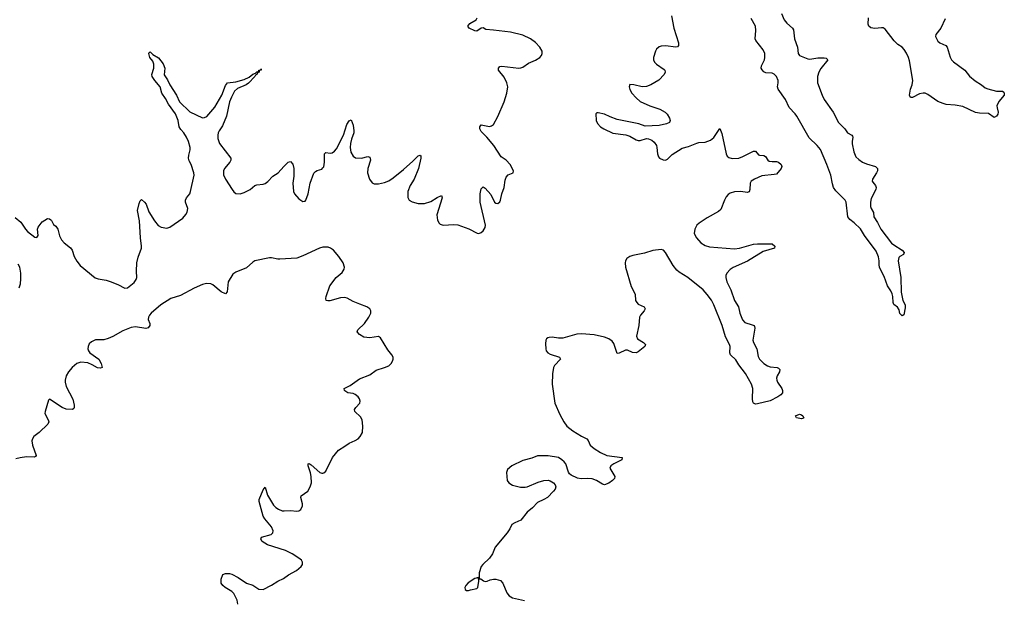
# Model space of a CAD drawing. Header units: inches. Extents: x 1694897 to 1849880, y 907231 to 1017944.
# Tile 153 of 171: x 1827106 to 1836506, y 980387 to 985932. Entities that reach past the tile are written whole.
import ezdxf

# ---------------------------------------------------------------- set-up
doc = ezdxf.new("R2010")
doc.units = ezdxf.units.IN
doc.header["$MEASUREMENT"] = 0
doc.layers.add('B8928', color=7, linetype='Continuous')
doc.layers.add('B8938', color=7, linetype='Continuous')

msp = doc.modelspace()

# ---------------------------------------------------------------- linework, layer by layer
at = {"layer": 'B8928', "color": 6, "elevation": 600}
for points in [[(1827063.8, 984043.8), (1827117.9, 983997.9), (1827162.7, 983930), (1827180.7, 983910), (1827250, 983856.5), (1827270, 983850.7), (1827282.9, 983870), (1827275.8, 983930), (1827280.5, 983950), (1827319.2, 984000.8), (1827370, 984033.4), (1827390, 984030.4), (1827402, 984022), (1827410, 984015.5), (1827430, 983975.5), (1827450, 983960.4), (1827470, 983930.5), (1827487, 983867), (1827503.9, 983830), (1827530, 983801.5), (1827591.9, 983751.9), (1827605.4, 983730), (1827627, 983670), (1827650, 983627), (1827683.3, 983583.3), (1827826, 983466), (1827855.6, 983455.6), (1827930, 983443), (1827970, 983431.3), (1828043, 983403), (1828110, 983368.7), (1828134, 983370), (1828197.7, 983422.3), (1828218.9, 983450), (1828223.8, 983470), (1828220.2, 983530), (1828225, 983610), (1828236.4, 983663.6), (1828267, 983750), (1828269.6, 983770.4), (1828258.3, 983850), (1828250.4, 984010.4), (1828231.4, 984110), (1828244.8, 984175.2), (1828256.4, 984203.6), (1828270, 984213.7), (1828298.5, 984190), (1828311.7, 984170), (1828337.8, 984097.8), (1828391.4, 984010), (1828426.2, 983966.2), (1828457.1, 983950), (1828510, 983941.7), (1828539.7, 983950), (1828661.9, 984038.1), (1828692.4, 984070), (1828706.1, 984093.9), (1828710.8, 984130), (1828689.8, 984190), (1828688.9, 984210), (1828698.2, 984230), (1828729.1, 984270), (1828737.1, 984290), (1828771.8, 984448.2), (1828769.5, 984470), (1828741.3, 984550), (1828724.2, 984584.2), (1828718.1, 984610), (1828720.5, 984639.5), (1828733.9, 984690), (1828732.3, 984710), (1828715.8, 984770), (1828698.9, 984810), (1828673.7, 984850), (1828642.8, 984882.8), (1828629.3, 984909.3), (1828617.9, 984970), (1828593, 985033), (1828526.5, 985126.5), (1828498.4, 985178.4), (1828462.6, 985230), (1828447.7, 985290), (1828394.5, 985350), (1828369, 985390), (1828367.6, 985410), (1828385.8, 985470), (1828387.4, 985507.4), (1828377.4, 985537.4), (1828347.6, 985572.4), (1828339.7, 985610), (1828341.4, 985618.6), (1828350, 985623.8), (1828378.3, 985598.3), (1828430, 985566.8), (1828475.7, 985510), (1828491.9, 985470), (1828486, 985406), (1828518.3, 985358.3), (1828540.1, 985310), (1828602.3, 985210), (1828630, 985146.2), (1828730, 985053.4), (1828850, 984995.2), (1828870, 984997.4), (1828891.6, 985008.4), (1828970, 985097.4), (1829036.1, 985210), (1829070, 985302), (1829089.9, 985330.1), (1829170, 985338), (1829250, 985360.6), (1829295.4, 985384.6), (1829330, 985410.6), (1829358.2, 985421.8), (1829370, 985434.7), (1829386.3, 985433.7), (1829387.7, 985450), (1829408.2, 985451.8), (1829410, 985462), (1829411, 985450), (1829393.1, 985446.9), (1829391, 985430), (1829374.5, 985425.5), (1829368.8, 985410), (1829357.1, 985402.9), (1829351.7, 985390), (1829290, 985325), (1829269.2, 985310), (1829185.4, 985274.6), (1829157, 985250), (1829126.8, 985193.2), (1829110, 985147.7), (1829079.9, 985010), (1829042.7, 984917.3), (1829008.7, 984870), (1829000.1, 984850), (1828996.3, 984830), (1828998.1, 984798.1), (1829013.5, 984750), (1829121.7, 984610), (1829121.3, 984590), (1829111.1, 984570), (1829061, 984510), (1829050.9, 984490), (1829050.2, 984450), (1829070, 984410.3), (1829134.9, 984310), (1829150, 984288.4), (1829170, 984271.7), (1829210, 984270.2), (1829250, 984281.6), (1829306.4, 984310), (1829350, 984348.4), (1829370, 984355.5), (1829430, 984359.7), (1829450, 984369.1), (1829473.6, 984386.4), (1829522, 984438), (1829572.8, 984470), (1829626, 984530), (1829670, 984570.2), (1829690, 984576.5), (1829712.9, 984552.9), (1829723.2, 984510), (1829723, 984437), (1829714.2, 984370), (1829719, 984290), (1829727.8, 984270), (1829770, 984222.3), (1829810, 984197), (1829830, 984198.4), (1829838.9, 984210), (1829858.8, 984270), (1829878.8, 984370), (1829914.6, 984465.4), (1829930, 984483.1), (1829946.8, 984493.2), (1829990, 984503.7), (1830000, 984515.8)], [(1830000, 983758.4), (1829968.6, 983751.4), (1829810, 983675.6), (1829750, 983655.7), (1829590, 983643.4), (1829570, 983644.3), (1829510, 983659.2), (1829490, 983658.6), (1829352, 983628), (1829330, 983614.8), (1829270, 983560.7), (1829170, 983520.1), (1829139.8, 983500.2), (1829095.5, 983430), (1829087.4, 983332.6), (1829070, 983314.8), (1829030, 983333.1), (1828950, 983398.5), (1828930, 983407.9), (1828890, 983412), (1828850, 983401.9), (1828770, 983369), (1828641.6, 983298.4), (1828548.5, 983270), (1828451.7, 983210), (1828360.1, 983130), (1828343.8, 983110), (1828334.7, 983090), (1828332.7, 983070), (1828346.8, 983030), (1828348.3, 983010), (1828331.9, 982988.1), (1828310, 982982.8), (1828210, 982997.6), (1828170, 982992.1), (1828090, 982959.9), (1827995, 982905), (1827950, 982886.1), (1827910, 982876), (1827830, 982873.1), (1827790, 982856.1), (1827770, 982837.8), (1827757.9, 982810), (1827757.1, 982790), (1827762.9, 982770), (1827776.8, 982750), (1827860.2, 982690), (1827882.9, 982650), (1827891.6, 982610), (1827876.3, 982603.7), (1827850, 982607.1), (1827797, 982637), (1827754.8, 982654.8), (1827690, 982661.7), (1827650, 982649.3), (1827607, 982610), (1827573, 982570), (1827550.9, 982530), (1827540.9, 982490), (1827540.5, 982470), (1827550.8, 982430), (1827611.5, 982308.5), (1827624.6, 982250), (1827626.4, 982230), (1827622, 982218), (1827610, 982208.3), (1827550, 982213.3), (1827511.6, 982230), (1827390, 982309.2), (1827380.9, 982299.1), (1827347.9, 982190), (1827346.7, 982170), (1827377.8, 982110), (1827383.2, 982090), (1827373.4, 982070), (1827291.5, 981988.5), (1827239.8, 981950), (1827226.7, 981930), (1827222.7, 981910), (1827226.4, 981870), (1827261.8, 981770), (1827258, 981762), (1827244.7, 981755.3), (1827170, 981757.3), (1827111.2, 981748.8), (1827070, 981737.2)], [(1827101.3, 983370), (1827113.7, 983410), (1827117, 983457), (1827116.4, 983510), (1827106.6, 983570), (1827090, 983597.6)], [(1829188.6, 980351.4), (1829180.4, 980390), (1829150, 980453.7), (1829130, 980472.7), (1829066.6, 980510), (1829044.1, 980530), (1829030.7, 980550), (1829030.6, 980590), (1829046.3, 980633.6), (1829070, 980644.1), (1829110, 980643.5), (1829130, 980638), (1829190, 980605), (1829270, 980552), (1829332.8, 980532.8), (1829390, 980492.4), (1829428.7, 980490), (1829510, 980530.2), (1829570.4, 980569.6), (1829623, 980597), (1829670.9, 980630), (1829747.6, 980672.4), (1829793.7, 980710), (1829806.9, 980730), (1829807.1, 980750), (1829795.1, 980770), (1829772.2, 980790), (1829708.2, 980830), (1829642, 980862), (1829470, 980917.2), (1829420.6, 980950), (1829407, 980970), (1829415.4, 980990), (1829505.4, 981014.6), (1829521.9, 981030), (1829526.4, 981050), (1829510.4, 981090), (1829445.8, 981165.8), (1829431.5, 981190), (1829393, 981330), (1829392.3, 981350), (1829430, 981440.9), (1829450, 981468.2), (1829473.1, 981390), (1829510, 981326.2), (1829530, 981294.7), (1829552.1, 981272.1), (1829576.4, 981256.4), (1829610, 981243.2), (1829630, 981240.7), (1829690, 981244.3), (1829750, 981239.4), (1829770, 981242.2), (1829790, 981253.6), (1829806.1, 981290), (1829805.6, 981310), (1829789.5, 981370), (1829794.1, 981385.9), (1829856.6, 981430), (1829879.1, 981470), (1829891.9, 981510), (1829889.9, 981570.1), (1829883.2, 981603.2), (1829858.6, 981670), (1829860.5, 981690), (1829870, 981693.9), (1829890, 981681.7), (1829970, 981609.1), (1829990, 981601.8), (1830000, 981602.7)]]:
    msp.add_lwpolyline(points, dxfattribs=at)
at = {"layer": 'B8938', "color": 6, "elevation": 600}
for points in [[(1830000, 984515.8), (1830010, 984528), (1830017, 984570), (1830016.4, 984650), (1830030, 984664.4), (1830070, 984658.2), (1830090, 984660.5), (1830110, 984675.1), (1830130, 984699.8), (1830198.7, 984830), (1830230, 984931.7), (1830250, 984967.2), (1830270, 984976.3), (1830290, 984924.9), (1830296.5, 984870), (1830294.3, 984850), (1830272.6, 984790), (1830263.8, 984750), (1830260.8, 984710), (1830267.4, 984667.4), (1830287.9, 984627.9), (1830311.4, 984611.4), (1830370, 984610.1), (1830430, 984623.9), (1830450, 984619.3), (1830454.3, 984590), (1830429.5, 984510), (1830426.6, 984470), (1830444.3, 984410), (1830470, 984373.8), (1830490, 984363.8), (1830530, 984363), (1830590, 984377), (1830630, 984394.2), (1830670, 984420.7), (1830770, 984500.6), (1830860, 984580), (1830910, 984632.6), (1830930, 984638), (1830934.9, 984630), (1830934.7, 984610), (1830914.7, 984510), (1830872.5, 984410), (1830833.6, 984350), (1830812.9, 984290), (1830812.9, 984232.8), (1830824.7, 984210), (1830853.7, 984193.7), (1830910, 984177.6), (1830970, 984175.7), (1831030, 984195.3), (1831090, 984233.4), (1831131.4, 984251.4), (1831138.4, 984230), (1831089.6, 984069.6), (1831096.1, 984016.1), (1831109.6, 983989.6), (1831120.2, 983980.2), (1831150, 983968.1), (1831250, 983976), (1831290, 983972.8), (1831394.4, 983934.4), (1831472.9, 983892.9), (1831490, 983890.7), (1831510, 983899.1), (1831530, 983915.4), (1831550, 983946.8), (1831553.6, 983970), (1831502.7, 984190), (1831501.9, 984270), (1831510, 984315.6), (1831530, 984335.8), (1831550, 984321.7), (1831602.9, 984262.9), (1831640.2, 984190), (1831650, 984178.5), (1831670, 984175.5), (1831690, 984191.8), (1831697.1, 984210), (1831709.9, 984270), (1831730.8, 984330), (1831740.7, 984399.3), (1831750.7, 984429.3), (1831770, 984450.2), (1831817, 984470), (1831821.7, 984490), (1831788.1, 984550), (1831748.9, 984590), (1831703.2, 984623.2), (1831633.6, 984730), (1831566.6, 984810), (1831510, 984865.5), (1831498.3, 984890), (1831497.7, 984910), (1831510, 984927.2), (1831590, 984911.7), (1831610, 984916.8), (1831630, 984931.1), (1831670, 985007), (1831730, 985145.9), (1831756.6, 985230), (1831766.9, 985290), (1831758, 985330), (1831730, 985383), (1831675.9, 985450), (1831675.4, 985470), (1831690, 985485.2), (1831710, 985489.5), (1831870, 985470.5), (1831890, 985471.5), (1831910, 985478.5), (1831963, 985517), (1832030, 985543.8), (1832070, 985569.7), (1832086.3, 985590), (1832093.7, 985610), (1832092.6, 985630), (1832072.7, 985670), (1832030, 985714.9), (1831981, 985750), (1831910, 985784.6), (1831791.4, 985811.4), (1831630, 985832.9), (1831557, 985837), (1831530, 985853.3), (1831510, 985852.4), (1831470, 985823.8), (1831450, 985826.7), (1831395.3, 985850), (1831385.6, 985870), (1831404.5, 985895.5), (1831462.3, 985930), (1831472.5, 985950)], [(1833327.1, 985970), (1833350.6, 985850), (1833393.9, 985710), (1833395.9, 985684.1), (1833386.2, 985673.8), (1833370, 985670.6), (1833270, 985683.4), (1833230, 985679), (1833210, 985671.2), (1833186.7, 985650), (1833175.2, 985630), (1833155.2, 985570), (1833156, 985550), (1833166.2, 985526.2), (1833185.7, 985505.7), (1833257.1, 985457.1), (1833264.2, 985450), (1833269.4, 985430), (1833257.6, 985410), (1833206.8, 985353.2), (1833130, 985309), (1833090, 985294.8), (1833050, 985291.5), (1832970, 985309.7), (1832930, 985311.6), (1832923.1, 985290), (1832930, 985264), (1832950.3, 985230), (1832990, 985184.6), (1833030, 985150.3), (1833122.4, 985110), (1833218.5, 985078.5), (1833267, 985050), (1833288.7, 985030), (1833310.3, 984990), (1833315.8, 984970), (1833308.7, 984951.3), (1833281.2, 984938.8), (1833210, 984920.7), (1833076.3, 984916.3), (1833018.1, 984938.1), (1832810, 984979.3), (1832743.3, 985003.3), (1832690, 985030.6), (1832630, 985043.6), (1832617.3, 985042.7), (1832607.3, 985032.7), (1832610.2, 984970), (1832621.7, 984941.7), (1832652, 984910), (1832681.1, 984890), (1832770, 984847.1), (1832893.5, 984833.5), (1832930, 984820.5), (1832990, 984785.4), (1833010, 984779), (1833030, 984779), (1833090, 984798.2), (1833110, 984795), (1833141.7, 984781.7), (1833163.6, 984763.6), (1833183.9, 984730), (1833189.5, 984710), (1833194.2, 984650), (1833203.7, 984623.7), (1833214, 984610), (1833250, 984592.4), (1833270, 984590.9), (1833290, 984599.8), (1833336.5, 984643.5), (1833430, 984703.5), (1833490, 984720.3), (1833570, 984754), (1833590, 984758.9), (1833650, 984761.7), (1833699.5, 984780.5), (1833733.1, 984806.9), (1833790, 984893.2), (1833810, 984844.7), (1833849.2, 984650), (1833859.2, 984630), (1833874.4, 984614.4), (1833907, 984607), (1833970, 984610.5), (1834010, 984624.4), (1834110, 984675.5), (1834130, 984674.8), (1834160.7, 984640.7), (1834170, 984636.6), (1834210, 984635.9), (1834226.9, 984626.9), (1834248.8, 984590), (1834262.4, 984582.4), (1834290, 984576.3), (1834330, 984577.7), (1834350, 984572.8), (1834374.5, 984550), (1834383.2, 984530), (1834374.3, 984510), (1834330, 984458.2), (1834310, 984452.2), (1834190, 984439.3), (1834119.5, 984410), (1834090, 984390.7), (1834078.5, 984370), (1834075.6, 984310), (1834070, 984288.7), (1834050, 984281.6), (1833990, 984290.4), (1833930, 984288.7), (1833890, 984275.8), (1833870, 984262.2), (1833850, 984238.8), (1833833.7, 984210), (1833799.2, 984120.8), (1833778.5, 984101.5), (1833670, 984039.4), (1833592.9, 983990), (1833570.1, 983970), (1833551.3, 983930), (1833546.3, 983890), (1833565.7, 983850), (1833610, 983801.2), (1833650, 983776.8), (1833690, 983764.1), (1833930, 983744.3), (1833976.3, 983750), (1834110, 983788.5), (1834150, 983792.4), (1834290, 983790.2), (1834316.4, 983770), (1834310.7, 983750), (1834202.6, 983717.4), (1834054.8, 983625.2), (1833915.8, 983564.2), (1833890, 983546), (1833857.6, 983510), (1833848.8, 983490), (1833846.6, 983470), (1833856.2, 983430), (1833893.7, 983353.7), (1833930, 983250.2), (1833968.2, 983190), (1833980.1, 983130), (1834005.5, 983065.5), (1834030, 983041.5), (1834099.3, 983019.3), (1834117.1, 983010), (1834122, 983002), (1834125.5, 982985.5), (1834106, 982870), (1834111, 982850), (1834142.5, 982790), (1834156.8, 982716.8), (1834167.9, 982690), (1834210, 982648.9), (1834245.9, 982625.9), (1834270, 982616.5), (1834336, 982610), (1834350, 982604.4), (1834364.4, 982590), (1834359, 982570), (1834337.2, 982530), (1834331.2, 982510), (1834333.2, 982490), (1834341.6, 982470), (1834381.4, 982410), (1834388.7, 982390), (1834386.9, 982370), (1834371.8, 982350), (1834344.5, 982330), (1834270, 982291), (1834150, 982263), (1834130, 982261.6), (1834110, 982269.4), (1834103.6, 982283.6), (1834100.8, 982310), (1834103.6, 982410), (1834091.6, 982450), (1834033.8, 982553.8), (1833970, 982636.8), (1833943.6, 982683.6), (1833891.2, 982731.2), (1833886.3, 982750), (1833887.6, 982810), (1833881.2, 982830), (1833843, 982903), (1833810.8, 983010), (1833731.8, 983210), (1833710, 983254.8), (1833670, 983308.8), (1833630, 983351.6), (1833483.4, 983470), (1833400.7, 983520.7), (1833378.8, 983538.8), (1833344.2, 983584.2), (1833271.6, 983710), (1833251.1, 983730), (1833230, 983736.7), (1833150, 983729.3), (1833070, 983703.5), (1832958.6, 983681.4), (1832929.4, 983670), (1832902.6, 983650), (1832890.1, 983630), (1832885.2, 983610), (1832889.6, 983570), (1832943.5, 983383.5), (1832983.2, 983310), (1832986.5, 983250), (1832996.1, 983230), (1833010, 983216.1), (1833068.7, 983190), (1833077.1, 983170), (1833068.7, 983150), (1833032.5, 983110), (1833023.5, 983090), (1833018, 983010), (1832995.9, 982910), (1833005.5, 982885.5), (1833062.3, 982850), (1833078.9, 982830), (1833073.7, 982810), (1833010, 982760.6), (1832990, 982751.6), (1832954.8, 982754.8), (1832910, 982774.5), (1832890, 982777.4), (1832830, 982748.5), (1832810, 982745.6), (1832778.1, 982838.1), (1832761, 982861), (1832730, 982884), (1832690, 982899.1), (1832590, 982921.6), (1832470, 982933.5), (1832423.8, 982930), (1832290, 982891.8), (1832250, 982891.8), (1832190, 982901.6), (1832161.6, 982898.4), (1832146.6, 982893.4), (1832136.4, 982883.6), (1832129.3, 982870), (1832124.3, 982835.7), (1832127.7, 982787.7), (1832133.4, 982770), (1832148.4, 982750), (1832170, 982738.2), (1832258, 982710), (1832269, 982690), (1832211.9, 982630), (1832203, 982610), (1832192.6, 982550), (1832190.1, 982450.1), (1832215.5, 982270), (1832261.4, 982161.4), (1832301.4, 982090), (1832330, 982049.3), (1832385.4, 982005.4), (1832470, 981954.4), (1832520.9, 981930), (1832533.8, 981913.8), (1832552.8, 981870), (1832590, 981836.5), (1832650, 981798.6), (1832710, 981770.9), (1832856.3, 981750), (1832853, 981730), (1832778.4, 981690), (1832750.5, 981670), (1832740.5, 981650), (1832787.7, 981570), (1832783, 981550), (1832765.5, 981530), (1832730, 981505.4), (1832690, 981490.9), (1832670, 981495.5), (1832611.2, 981531.2), (1832570, 981547.4), (1832529.5, 981550.5), (1832467.3, 981547.3), (1832430, 981552.8), (1832370, 981580.7), (1832353.6, 981593.6), (1832344, 981610), (1832318.5, 981690), (1832304.2, 981710), (1832281.6, 981730), (1832250, 981750.5), (1832150, 981768.3), (1832050, 981767), (1831995, 981745), (1831910, 981721.2), (1831803.8, 981670), (1831762.8, 981637.2), (1831752.1, 981607.9), (1831760.4, 981530), (1831775.5, 981510), (1831810, 981488.1), (1831887.4, 981467.4), (1831930, 981466.2), (1831950, 981470.2), (1832055.1, 981515.1), (1832110, 981530.3), (1832150, 981533.1), (1832170, 981528.2), (1832202, 981510), (1832219.3, 981490), (1832224.4, 981470), (1832217.1, 981450), (1832202.4, 981430), (1832143.7, 981370), (1832110.9, 981349.1), (1832050, 981320.4), (1832003.1, 981270), (1831951.3, 981228.7), (1831890, 981153.6), (1831831.4, 981128.6), (1831804.9, 981110), (1831786.7, 981070), (1831761.1, 981030), (1831646.7, 980893.3), (1831618.3, 980830), (1831591.7, 980790), (1831526.7, 980730), (1831512.2, 980710), (1831493, 980650), (1831492.7, 980592.7), (1831507.3, 980592.7), (1831532.4, 980572.4), (1831550, 980565.5), (1831570, 980568.4), (1831596.4, 980583.6), (1831630, 980590.3), (1831650.2, 980590.2), (1831695.3, 980575.3), (1831718.3, 980550), (1831757.2, 980457.2), (1831777.4, 980430), (1831810, 980409.3), (1831925.4, 980385.4)], [(1834380.1, 985990), (1834403.9, 985930), (1834430, 985897.2), (1834484.6, 985850), (1834493.8, 985833.8), (1834504.4, 985750), (1834530.4, 985670), (1834538.7, 985610), (1834550, 985590.8), (1834630, 985556.6), (1834650, 985554.5), (1834726.7, 985566.7), (1834787.7, 985567.7), (1834803.9, 985563.9), (1834822.4, 985550), (1834755, 985465), (1834735.1, 985430), (1834721.2, 985390), (1834722.5, 985330), (1834765.5, 985210), (1834786.8, 985170), (1834871.3, 985050), (1834924.2, 984950), (1834984.2, 984890), (1835010, 984852.4), (1835050.4, 984830), (1835058.2, 984818.2), (1835060.9, 984810), (1835053.5, 984770), (1835054, 984746), (1835069, 984669), (1835090, 984622.3), (1835116.2, 984596.2), (1835152.4, 984572.4), (1835190, 984555.4), (1835274.8, 984530), (1835296.3, 984510), (1835294.9, 984490), (1835286.7, 984470), (1835248.8, 984408.8), (1835246, 984390), (1835250, 984378.8), (1835275.8, 984350), (1835283.7, 984330), (1835279.6, 984310), (1835235.6, 984224.4), (1835228.8, 984190), (1835229.5, 984149.4), (1835234.7, 984130), (1835257.3, 984090), (1835259.5, 984050), (1835296.7, 983996.7), (1835327.5, 983930), (1835430, 983798.5), (1835450, 983780.9), (1835530.2, 983730.2), (1835550.6, 983710), (1835544, 983690), (1835509.1, 983670.9), (1835500.2, 983659.8), (1835493.1, 983630), (1835517.6, 983470), (1835521.7, 983330), (1835538.7, 983250), (1835558.9, 983210), (1835559.2, 983180.8), (1835546.4, 983113.6), (1835530, 983104), (1835510, 983126.6), (1835500.7, 983160.7), (1835487.2, 983187.3), (1835450, 983213.6), (1835443.4, 983230), (1835440.8, 983290), (1835435.3, 983315.3), (1835422.5, 983342.5), (1835390, 983389), (1835359.4, 983479.4), (1835330, 983532.8), (1835315.3, 983570), (1835309.7, 983590), (1835311.7, 983630), (1835306.2, 983666.2), (1835281.3, 983721.3), (1835171.8, 983870), (1835134, 983934), (1835073.2, 983993.2), (1835030, 984024.9), (1835010.8, 984050), (1834996.4, 984190), (1834985.3, 984210), (1834898.4, 984298.4), (1834875.5, 984330), (1834864.4, 984364.4), (1834850, 984447.3), (1834812, 984550), (1834750, 984692.3), (1834720.2, 984730), (1834642.5, 984802.5), (1834524.7, 985010), (1834510, 985031.4), (1834451.8, 985091.8), (1834415.8, 985170), (1834346.8, 985270), (1834340.1, 985290), (1834348, 985330), (1834346.9, 985350), (1834329.9, 985390), (1834310, 985411.9), (1834290, 985421.1), (1834230, 985424.1), (1834210, 985435.2), (1834193.8, 985453.8), (1834185.7, 985470), (1834188.6, 985490), (1834215.5, 985550), (1834220.5, 985570), (1834220.2, 985610), (1834203.9, 985643.9), (1834133.2, 985733.2), (1834127.8, 985750), (1834134.9, 985830), (1834130.5, 985870), (1834090, 985943.1)], [(1835941.4, 985938.6), (1835900.4, 985850), (1835853, 985790), (1835849.1, 985770), (1835870, 985727), (1835890, 985712.4), (1835946.6, 985686.6), (1835961.7, 985670), (1835990, 985573.4), (1836002.6, 985550), (1836021.1, 985530), (1836130, 985450.3), (1836173.1, 985393.1), (1836227.1, 985347.1), (1836288.7, 985310), (1836322.1, 985282.1), (1836350, 985270.1), (1836430, 985250.7), (1836490, 985248.7), (1836500, 985240), (1836506, 985230), (1836505, 985210), (1836454.4, 985150), (1836436.1, 985110), (1836436.9, 985090), (1836448.3, 985050), (1836443, 985030), (1836430, 985009.8), (1836410, 984998.9), (1836355.8, 985035.7), (1836270, 985040.3), (1836230, 985047), (1836110, 985103.9), (1836035.6, 985115.6), (1835950, 985121.9), (1835921.6, 985130), (1835869.9, 985150), (1835776.5, 985216.5), (1835750, 985228.8), (1835730, 985231.8), (1835695.2, 985224.8), (1835630, 985187.6), (1835609.8, 985189.8), (1835602.2, 985210), (1835602.9, 985230), (1835611.5, 985270), (1835626.9, 985310), (1835631.9, 985350), (1835599.4, 985539.4), (1835591.2, 985570), (1835571.7, 985611.7), (1835550, 985648.7), (1835530.7, 985670), (1835490, 985695.8), (1835455, 985730), (1835370, 985841.1), (1835350, 985853.3), (1835334.9, 985854.9), (1835270.8, 985849.2), (1835232.6, 985852.6), (1835211.7, 985870), (1835207.8, 985890), (1835210.9, 985950)], [(1830000, 981602.7), (1830010, 981603.6), (1830030, 981620.6), (1830091.3, 981750), (1830150, 981820.7), (1830210, 981858.2), (1830250, 981889.4), (1830310, 981913.6), (1830337.1, 981930), (1830356.7, 981950), (1830377.8, 981990), (1830382, 982050), (1830374.2, 982110), (1830357.9, 982137.9), (1830305.7, 982190), (1830302.2, 982210), (1830315.4, 982230), (1830354, 982270), (1830356.2, 982290), (1830349.8, 982310), (1830336.2, 982330), (1830310, 982353.4), (1830290, 982361.4), (1830237.2, 982370), (1830210, 982386.3), (1830205.1, 982390), (1830203.7, 982410), (1830261, 982439), (1830350, 982501.6), (1830450, 982540.9), (1830510, 982585.8), (1830590, 982610.3), (1830630, 982627.7), (1830653.7, 982650), (1830665.1, 982670), (1830669.8, 982690), (1830669.8, 982710), (1830658.4, 982730), (1830618.8, 982778.8), (1830550, 982894), (1830530, 982906.3), (1830450, 982895.1), (1830390, 982900.9), (1830350, 982924.4), (1830326.6, 982950), (1830335.4, 982970), (1830398.5, 983030), (1830438.5, 983090), (1830457.4, 983130), (1830458.7, 983150), (1830449.7, 983170), (1830420.7, 983190), (1830353.8, 983213.8), (1830290, 983241.1), (1830233, 983273), (1830210, 983279.5), (1830170, 983275.8), (1830067.9, 983248), (1830046.8, 983246.8), (1830031.6, 983251.6), (1830028.2, 983270), (1830032.9, 983290), (1830065.6, 983390), (1830128.3, 983470), (1830183.9, 983516.1), (1830204.8, 983550), (1830207, 983570), (1830194.8, 983610), (1830153.6, 983670), (1830100.2, 983730), (1830072.9, 983750), (1830050, 983758.9), (1830010, 983760.6), (1830000, 983758.4)]]:
    msp.add_lwpolyline(points, dxfattribs=at)
for points in [[(1834570, 982121.7), (1834522, 982130), (1834513, 982150), (1834550, 982164.4), (1834570, 982159.5), (1834581.3, 982150), (1834592.7, 982130), (1834590, 982126)], [(1831486, 980606), (1831450, 980595.1), (1831386.4, 980553.6), (1831365.5, 980530), (1831355.5, 980510), (1831359.1, 980490), (1831370, 980481.6), (1831390, 980479.5), (1831410, 980485.7), (1831470, 980499.3), (1831479.6, 980510), (1831489.4, 980569.4)]]:
    msp.add_lwpolyline(points, close=True, dxfattribs=at)

doc.saveas('drawing.dxf')
